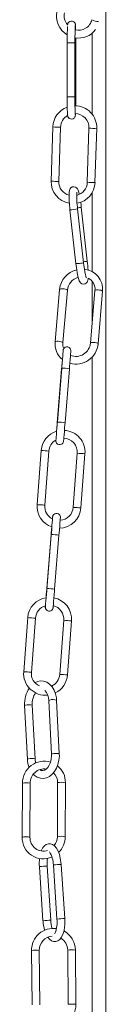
# Model space of a CAD drawing. Header units: millimetres. Extents: x -238 to 509, y -1369 to 291.
# Tile 6 of 7: x 305 to 337, y -685 to -304. Entities that reach past the tile are written whole.
import ezdxf

# ---------------------------------------------------------------- set-up
doc = ezdxf.new("R2010")
doc.units = ezdxf.units.MM

msp = doc.modelspace()

# ---------------------------------------------------------------- linework, layer by layer
at = {"color": 7, "linetype": 'Continuous', "lineweight": 15}
for p, q in [((337.22, -982.71), (337.22, -293.48)), ((331.92, -308.83), (331.92, -340.24)), ((322.29, -312.59), (322.27, -333.63)), ((325.27, -333.63), (325.29, -312.59)), ((325.57, -333.72), (325.58, -312.72)), ((316.71, -345.18), (316.05, -366.31)), ((319.05, -366.31), (319.71, -345.27)), ((330.7, -345.61), (330.04, -366.58)), ((333.04, -366.67), (333.7, -345.7)), ((331.92, -370.58), (331.92, -401.21)), ((323.33, -377.26), (325.67, -398.16)), ((328.64, -397.79), (326.31, -376.93)), ((330.07, -397.16), (327.74, -376.3)), ((331.92, -405.05), (331.92, -421.25)), ((319.34, -408.13), (317.6, -428.47)), ((320.59, -428.71), (322.33, -408.39)), ((333.01, -408.57), (331.27, -428.89)), ((334.26, -429.14), (336, -408.82)), ((331.92, -434.27), (331.92, -977.77)), ((320.11, -438.88), (318.42, -459.8)), ((320.17, -438.57), (318.48, -459.5)), ((321.46, -459.77), (323.16, -438.81)), ((312.2, -470.52), (310.63, -491.46)), ((313.62, -491.71), (315.19, -470.74)), ((326.16, -471.56), (324.59, -492.5)), ((327.59, -492.72), (329.15, -471.78)), ((316.04, -503.35), (314.34, -524.28)), ((316.1, -503.04), (314.4, -523.97)), ((317.39, -524.24), (319.09, -503.28)), ((306.99, -535.23), (305.42, -556.17)), ((308.41, -556.42), (309.98, -535.45)), ((320.95, -536.27), (319.38, -557.21)), ((322.38, -557.43), (323.94, -536.49)), ((315.15, -567.34), (316.23, -588.09)), ((319.22, -587.94), (318.15, -567.18)), ((305.77, -569.3), (306.85, -590.05)), ((309.85, -589.9), (308.77, -569.14)), ((304.95, -599.34), (304.85, -620.43)), ((307.85, -620.43), (307.95, -599.35)), ((318.56, -599.15), (318.46, -620.08)), ((321.46, -620.1), (321.56, -599.16)), ((311.5, -631.68), (312.9, -652.62)), ((315.9, -652.42), (314.49, -631.48)), ((316.91, -631.02), (318.32, -652)), ((321.31, -651.77), (319.9, -630.82)), ((308.48, -664.12), (308.66, -685.17)), ((311.66, -685.17), (311.48, -664.1)), ((322.47, -663.99), (322.66, -684.98)), ((325.66, -684.96), (325.47, -663.96))]:
    msp.add_line(p, q, dxfattribs=at)
at = {"color": 8, "linetype": 'Continuous', "lineweight": 15}
for p, q in [((320.15, -438.87), (320.11, -438.88)), ((316.07, -503.34), (316.04, -503.35))]:
    msp.add_line(p, q, dxfattribs=at)
at = {"color": 7, "linetype": 'Continuous', "lineweight": 15, "flags": 128}
for points in [[(325.54, -307.61), (325.52, -306.9), (325.5, -306.14), (325.46, -305.61), (325.43, -305.41), (325.39, -305.25), (325.32, -305.05), (325.13, -304.74), (324.81, -304.43), (324.34, -304.21), (323.8, -304.16), (323.29, -304.3), (322.94, -304.54), (322.7, -304.8), (322.56, -305.05), (322.5, -305.23), (322.46, -305.36), (322.44, -305.49), (322.41, -305.71), (322.41, -305.73)], [(325.58, -312.72), (325.58, -311.94), (325.58, -310.65)], [(322.27, -333.59), (322.27, -334.37), (322.28, -335.83), (322.29, -337.19), (322.31, -338.4), (322.33, -339.4), (322.36, -340.17), (322.4, -340.7), (322.43, -340.9), (322.47, -341.06), (322.54, -341.26), (322.73, -341.57), (323.05, -341.88), (323.51, -342.1), (324.06, -342.15), (324.57, -342.01), (324.92, -341.77), (325.15, -341.51), (325.29, -341.26), (325.36, -341.08), (325.4, -340.94), (325.42, -340.82), (325.45, -340.6), (325.48, -340.01), (325.48, -339.98)], [(325.38, -340.36), (325.38, -340.37), (325.37, -340.24), (325.35, -339.87), (325.33, -339.17), (325.31, -338.2), (325.29, -337), (325.28, -335.64), (325.27, -334.18), (325.27, -333.59)], [(326.95, -371.34), (326.74, -370.48), (326.46, -369.64), (326.25, -369.2), (325.89, -368.76), (325.43, -368.46), (324.83, -368.32), (324.2, -368.44), (323.73, -368.72), (323.44, -369.07), (323.25, -369.42), (323.13, -369.83), (323.03, -370.46), (322.98, -371.4), (322.98, -372.49), (323.04, -373.82), (323.13, -375.27), (323.27, -376.77), (323.33, -377.26)], [(327.74, -376.3), (327.65, -375.51), (327.49, -374.34)], [(325.66, -398.12), (325.75, -398.91), (325.95, -400.37), (326.17, -401.73), (326.41, -402.93), (326.66, -403.94), (326.94, -404.78), (327.15, -405.22), (327.51, -405.66), (327.97, -405.96), (328.57, -406.1), (329.2, -405.99), (329.67, -405.7), (329.96, -405.36), (330.15, -405), (330.27, -404.59), (330.37, -403.96), (330.38, -403.76)], [(329.72, -403.67), (329.72, -403.67), (329.66, -403.51), (329.54, -403.1), (329.36, -402.39), (329.16, -401.39), (328.96, -400.18), (328.77, -398.82), (328.64, -397.79)], [(323.16, -438.81), (323.22, -438.04), (323.34, -436.6), (323.45, -435.27), (323.54, -434.1), (323.61, -433.15), (323.67, -432.46), (323.69, -432.05), (323.7, -431.93), (323.7, -431.87), (323.7, -431.81), (323.69, -431.7), (323.61, -431.34), (323.43, -431.01), (323.01, -430.61), (322.52, -430.4), (321.98, -430.38), (321.52, -430.53), (321.2, -430.75), (320.98, -431), (320.84, -431.24), (320.76, -431.44), (320.73, -431.57), (320.72, -431.62), (320.72, -431.65), (320.71, -431.69), (320.71, -431.74), (320.7, -431.82)], [(320.7, -431.82), (320.7, -431.82), (320.7, -431.92), (320.67, -432.29), (320.62, -432.97), (320.54, -433.93), (320.45, -435.1), (320.34, -436.44), (320.23, -437.88), (320.17, -438.57)], [(320.41, -435.21), (320.4, -435.34), (320.29, -436.71), (320.17, -438.17), (320.11, -438.88)], [(317.89, -466.45), (317.88, -466.56), (317.88, -466.69), (317.88, -466.75), (317.88, -466.81), (317.89, -466.92), (317.97, -467.27), (318.15, -467.6), (318.56, -468.01), (319.06, -468.21), (319.6, -468.23), (320.06, -468.08), (320.38, -467.86), (320.6, -467.61), (320.74, -467.37), (320.82, -467.17), (320.85, -467.05), (320.86, -466.99), (320.86, -466.96), (320.87, -466.93), (320.87, -466.88), (320.89, -466.72), (320.93, -466.26), (320.99, -465.49), (321.08, -464.48), (321.18, -463.27), (321.29, -461.9), (321.41, -460.44), (321.47, -459.74)], [(318.48, -459.5), (318.41, -460.27), (318.3, -461.72), (318.18, -463.08), (318.08, -464.28), (318, -465.28), (317.94, -466.02), (317.9, -466.46), (317.89, -466.55), (317.89, -466.55)], [(318.42, -459.8), (318.36, -460.58), (318.24, -462.01), (318.16, -463.07)], [(319.09, -503.28), (319.15, -502.51), (319.27, -501.07), (319.37, -499.74), (319.46, -498.57), (319.54, -497.62), (319.59, -496.93), (319.62, -496.53), (319.63, -496.4), (319.63, -496.34), (319.63, -496.28), (319.62, -496.17), (319.53, -495.81), (319.36, -495.48), (318.94, -495.08), (318.45, -494.87), (317.91, -494.86), (317.45, -495), (317.12, -495.23), (316.9, -495.48), (316.76, -495.72), (316.69, -495.92), (316.66, -496.04), (316.65, -496.09), (316.64, -496.13), (316.64, -496.16), (316.63, -496.21), (316.62, -496.37), (316.58, -496.83), (316.57, -496.94)], [(316.63, -496.29), (316.63, -496.29), (316.62, -496.4), (316.6, -496.76), (316.54, -497.44), (316.47, -498.4), (316.38, -499.57), (316.27, -500.91), (316.15, -502.35), (316.1, -503.04)], [(316.3, -500.09), (316.21, -501.18), (316.1, -502.64), (316.04, -503.35)], [(313.84, -530.65), (313.81, -531.03), (313.8, -531.16), (313.8, -531.22), (313.8, -531.28), (313.81, -531.39), (313.9, -531.74), (314.07, -532.08), (314.49, -532.48), (314.98, -532.68), (315.52, -532.7), (315.98, -532.56), (316.31, -532.33), (316.53, -532.08), (316.67, -531.84), (316.74, -531.64), (316.77, -531.52), (316.78, -531.47), (316.79, -531.43), (316.79, -531.4), (316.8, -531.35), (316.81, -531.19), (316.85, -530.73), (316.92, -529.97), (317, -528.96), (317.1, -527.74), (317.22, -526.37), (317.34, -524.92), (317.39, -524.21)], [(314.4, -523.97), (314.34, -524.74), (314.22, -526.19), (314.11, -527.55), (314.01, -528.76), (313.93, -529.75), (313.86, -530.49), (313.82, -530.93), (313.82, -531.03), (313.82, -531.03)], [(314.34, -524.28), (314.28, -525.05), (314.17, -526.49), (314.08, -527.5)], [(318.15, -567.18), (318.07, -566.3), (317.74, -564.74), (317.2, -563.29), (316.43, -562.01), (315.46, -560.97), (314.34, -560.23), (313.13, -559.83), (311.9, -559.76), (310.72, -560.01), (309.82, -560.44)], [(309.19, -595.89), (309.54, -596.26), (310.66, -597), (311.87, -597.4), (313.09, -597.47), (314.28, -597.23), (315.4, -596.69), (316.43, -595.89), (317.35, -594.82), (318.12, -593.53), (318.71, -592.06), (319.08, -590.48), (319.24, -588.84), (319.22, -587.94)], [(310.1, -591.5), (309.9, -590.5), (309.85, -589.9)], [(316.23, -588.09), (316.24, -588.75), (316.11, -590.06), (315.8, -591.3), (315.33, -592.4), (314.75, -593.3), (314.1, -593.94), (313.46, -594.33), (312.86, -594.48), (312.23, -594.4), (311.64, -594.1)], [(319.9, -630.82), (319.83, -629.98), (319.59, -628.43), (319.23, -626.97), (318.74, -625.65), (318.11, -624.5), (317.39, -623.64), (316.64, -623.09), (315.82, -622.8), (314.97, -622.79), (314.13, -623.07), (313.44, -623.57), (312.84, -624.28), (312.31, -625.28), (312.22, -625.58)], [(314.78, -659.04), (315.42, -659.81), (316.17, -660.36), (316.99, -660.64), (317.84, -660.66), (318.68, -660.38), (319.37, -659.88), (319.97, -659.16), (320.49, -658.16), (320.92, -656.87), (321.2, -655.42), (321.34, -653.87), (321.34, -652.27), (321.31, -651.77)], [(318.32, -651.97), (318.35, -652.68), (318.33, -654.02), (318.19, -655.26), (317.97, -656.31), (317.68, -657.1), (317.42, -657.57), (317.4, -657.59)]]:
    msp.add_lwpolyline(points, dxfattribs=at)
at = {"color": 8, "linetype": 'Continuous', "lineweight": 15, "flags": 128}
for points in [[(322.27, -333.59), (322.38, -333.58), (322.69, -333.58), (323.17, -333.57), (323.74, -333.57), (324.32, -333.57), (324.81, -333.58), (325.15, -333.58), (325.27, -333.59), (325.27, -333.59)], [(316.06, -366.15), (316.05, -366.15), (316.18, -366.18), (316.51, -366.21), (317, -366.24), (317.58, -366.26), (318.15, -366.28), (318.63, -366.28), (318.95, -366.27), (319.05, -366.25)], [(325.67, -398.12), (325.72, -398.13), (326, -398.12), (326.44, -398.08), (327, -398.02), (327.58, -397.96), (328.09, -397.89), (328.46, -397.83), (328.64, -397.8), (328.62, -397.79)], [(319.34, -408.13), (319.37, -408.07), (319.59, -407.96), (320, -407.9), (320.54, -407.88), (321.12, -407.93), (321.66, -408.03), (322.08, -408.16), (322.3, -408.31), (322.33, -408.39)], [(336, -408.82), (335.97, -408.74), (335.74, -408.6), (335.33, -408.46), (334.79, -408.37), (334.21, -408.32), (333.67, -408.33), (333.26, -408.4), (333.04, -408.51), (333.01, -408.57)], [(317.63, -428.45), (317.62, -428.39), (317.84, -428.28), (318.25, -428.21), (318.79, -428.2), (319.38, -428.25), (319.92, -428.35), (320.33, -428.48), (320.56, -428.62), (320.56, -428.7)], [(334.26, -429.14), (334.23, -429.06), (334, -428.91), (333.59, -428.78), (333.05, -428.68), (332.46, -428.64), (331.92, -428.65), (331.51, -428.71), (331.29, -428.83), (331.27, -428.88)], [(310.64, -491.46), (310.74, -491.46), (311.06, -491.48), (311.54, -491.52), (312.11, -491.56), (312.69, -491.6), (313.18, -491.64), (313.51, -491.67), (313.63, -491.68), (313.62, -491.68)], [(305.43, -556.17), (305.53, -556.17), (305.85, -556.19), (306.33, -556.23), (306.9, -556.27), (307.48, -556.31), (307.97, -556.35), (308.3, -556.38), (308.42, -556.39), (308.41, -556.39)], [(315.15, -567.34), (315.24, -567.26), (315.54, -567.17)], [(306.16, -569.13), (305.86, -569.22), (305.77, -569.3)], [(307.24, -589.89), (306.94, -589.98), (306.85, -590.05)], [(316.24, -588.09), (316.32, -588.02), (316.62, -587.93)], [(316.62, -587.93), (317.08, -587.86), (317.65, -587.81), (318.23, -587.79), (318.73, -587.81), (319.08, -587.86), (319.22, -587.93), (319.21, -587.94)], [(304.88, -620.27), (304.87, -620.25), (305.07, -620.21), (305.47, -620.18), (306, -620.16), (306.58, -620.16), (307.13, -620.18), (307.56, -620.22), (307.81, -620.26), (307.82, -620.29)], [(311.61, -631.66), (311.5, -631.68), (311.5, -631.68)], [(316.91, -631.02), (316.91, -631.02), (317.03, -631)], [(318.32, -651.97), (318.32, -651.97), (318.44, -651.95)], [(313.02, -652.6), (312.9, -652.62), (312.9, -652.62)]]:
    msp.add_lwpolyline(points, dxfattribs=at)
at = {"color": 7, "linetype": 'Continuous', "lineweight": 15}
for centre, radius, start, end in [((326.73, -302.15), 8.59, 167.2888, 238.9676), ((326.32, -302.22), 5.21, 165.7091, 221.3914), ((326.7, -302.5), 5.24, 254.9386, 347.3767), ((499.79, -311.98), 177.51, 178.1413, 180.1942), ((442.53, -311.28), 117.25, 177.3945, 180.6376), ((326.78, -302.82), 7.94, 259.2013, 324.2239), ((66.84, -333.79), 258.73, 359.2903, 0.0144), ((325.08, -345.4), 8.37, 109.3906, 178.5144), ((325.29, -345.4), 8.42, 357.9374, 89.9862), ((325.02, -345.38), 5.31, 119.42, 178.914), ((325.23, -345.43), 5.47, 358.1485, 88.6673), ((324.48, -366.44), 8.44, 178.0615, 260.5521), ((324.46, -366.45), 5.42, 177.8479, 254.1331), ((324.62, -366.44), 5.43, 284.5539, 358.5491), ((324.65, -366.46), 8.4, 279.9691, 358.5336), ((354.66, -372.58), 28.68, 175.8503, 188.7231), ((328.2, -408.08), 7.84, 354.5209, 84.3274), ((268.26, -404.13), 62.2, 3.2779, 6.4308), ((328.02, -408.94), 8.72, 103.6378, 174.6842), ((327.98, -408.91), 5.67, 104.7811, 174.696), ((328.42, -407.95), 4.63, 352.3822, 65.0002), ((325.05, -429.31), 7.5, 173.4135, 232.0878), ((324.66, -429.25), 4.11, 172.431, 205.7321), ((325.64, -428.4), 8.65, 254.4996, 355.0556), ((325.65, -428.41), 5.64, 248.3894, 355.1281), ((320.55, -471.1), 8.37, 106.4008, 176.0405), ((320.76, -471.11), 8.42, 355.4225, 87.0235), ((320.36, -471.01), 5.18, 119.5024, 177.0207), ((320.68, -471.15), 5.49, 355.696, 87.0569), ((319.02, -492.12), 8.41, 175.458, 251.1665), ((318.82, -492.23), 5.22, 174.0296, 244.4544), ((319.13, -492.1), 8.48, 271.1822, 355.799), ((319.29, -492.23), 5.31, 272.7561, 357.0814), ((315.38, -535.81), 8.41, 98.6352, 176.0272), ((315.48, -535.85), 8.48, 355.6785, 79.0572), ((315.26, -535.74), 5.29, 105.4911, 176.8235), ((315.52, -535.84), 5.44, 355.452, 75.8536), ((313.82, -556.85), 8.42, 175.385, 276.1946), ((313.63, -556.92), 5.24, 174.2361, 245.8789), ((313.93, -556.81), 5.47, 294.6911, 355.8365), ((314.1, -556.9), 8.29, 295.0977, 356.2993), ((316.79, -568.6), 11.04, 146.2414, 183.6215), ((316.35, -568.51), 7.61, 146.5038, 184.756), ((309.43, -567.28), 5.72, 359.447, 42.9487), ((313.41, -599.26), 8.46, 73.3269, 180.5191), ((315.93, -589.78), 9.08, 181.756, 202.4813), ((313.43, -599.28), 5.48, 81.9927, 180.7769), ((313.65, -598.86), 7.92, 357.8288, 52.2797), ((313.42, -599.02), 5.15, 358.5854, 46.5651), ((313, -620.49), 8.15, 178.4909, 294.3645), ((313.03, -620.46), 5.18, 178.1221, 288.6646), ((313.27, -620.17), 5.19, 319.8385, 1.0314), ((313.23, -620.2), 8.23, 313.6976, 0.7002), ((328.16, -630.45), 16.71, 173.2757, 184.2177), ((328.58, -630.42), 14.13, 172.0779, 184.2771), ((307.15, -631.12), 9.76, 0.6101, 32.4576), ((316.92, -664.01), 8.45, 81.944, 180.7651), ((329.89, -651.58), 17.02, 183.509, 196.1276), ((328.78, -651.75), 12.9, 182.978, 197.281), ((316.88, -663.99), 5.41, 94.1228, 181.1362), ((317.19, -663.96), 5.28, 359.6826, 60.4511), ((317, -664.03), 8.47, 0.4502, 61.9694), ((317.43, -685.14), 8.23, 300.8566, 1.2766)]:
    msp.add_arc(centre, radius, start, end, dxfattribs=at)
at = {"color": 8, "linetype": 'Continuous', "lineweight": 15}
for centre, radius, start, end in [((334.19, -300.24), 4.15, 235.1094, 273.4529), ((323.75, -364.85), 52.29, 88.314, 91.6018), ((325.36, -315.33), 2.61, 85.0307, 91.5367), ((325.35, -336.18), 2.47, 85.0115, 91.4182), ((318.6, -332.61), 12.71, 261.4333, 274.9907), ((332.58, -333.46), 12.29, 261.2024, 275.2194), ((331.92, -354.43), 12.3, 261.2038, 275.2189), ((323.11, -361.87), 15.39, 270.7971, 281.9804), ((325.42, -365.61), 10.94, 274.4198, 282.2269), ((327.75, -386.46), 10.95, 274.4141, 282.2261), ((319.48, -465.72), 27.16, 82.2023, 88.5344), ((317.78, -486.62), 27.14, 82.2005, 88.5361), ((308.68, -537.79), 67.37, 84.4566, 87.0084), ((322.46, -541.22), 69.76, 84.5004, 86.9646), ((320.9, -562.15), 69.74, 84.5004, 86.9651), ((315.4, -530.19), 27.16, 82.2023, 88.5344), ((313.71, -551.1), 27.14, 82.2005, 88.5361), ((303.47, -602.5), 67.37, 84.4566, 87.0084), ((317.25, -605.93), 69.76, 84.5004, 86.9646), ((315.69, -626.86), 69.74, 84.5004, 86.9651), ((316.83, -570.7), 3.76, 69.4902, 110.1055), ((307.45, -573.87), 4.91, 74.4033, 105.2134), ((308.53, -594.64), 4.92, 74.4609, 105.1847), ((306.42, -605.94), 6.76, 76.9105, 102.5332), ((320.03, -605.7), 6.72, 76.8148, 102.6279), ((319.93, -626.64), 6.72, 76.8202, 102.6148), ((315.06, -663.67), 32.2, 91.0227, 96.1528), ((320.22, -658.92), 28.1, 90.6458, 96.5239), ((321.62, -679.75), 27.98, 90.6346, 96.5344), ((316.47, -684.57), 32.15, 91.0178, 96.155), ((310.17, -685.4), 21.35, 86.4829, 94.542), ((324.17, -685.97), 22.05, 86.611, 94.4138), ((324.35, -707.1), 22.18, 86.6294, 94.3843)]:
    msp.add_arc(centre, radius, start, end, dxfattribs=at)

doc.saveas('drawing.dxf')
